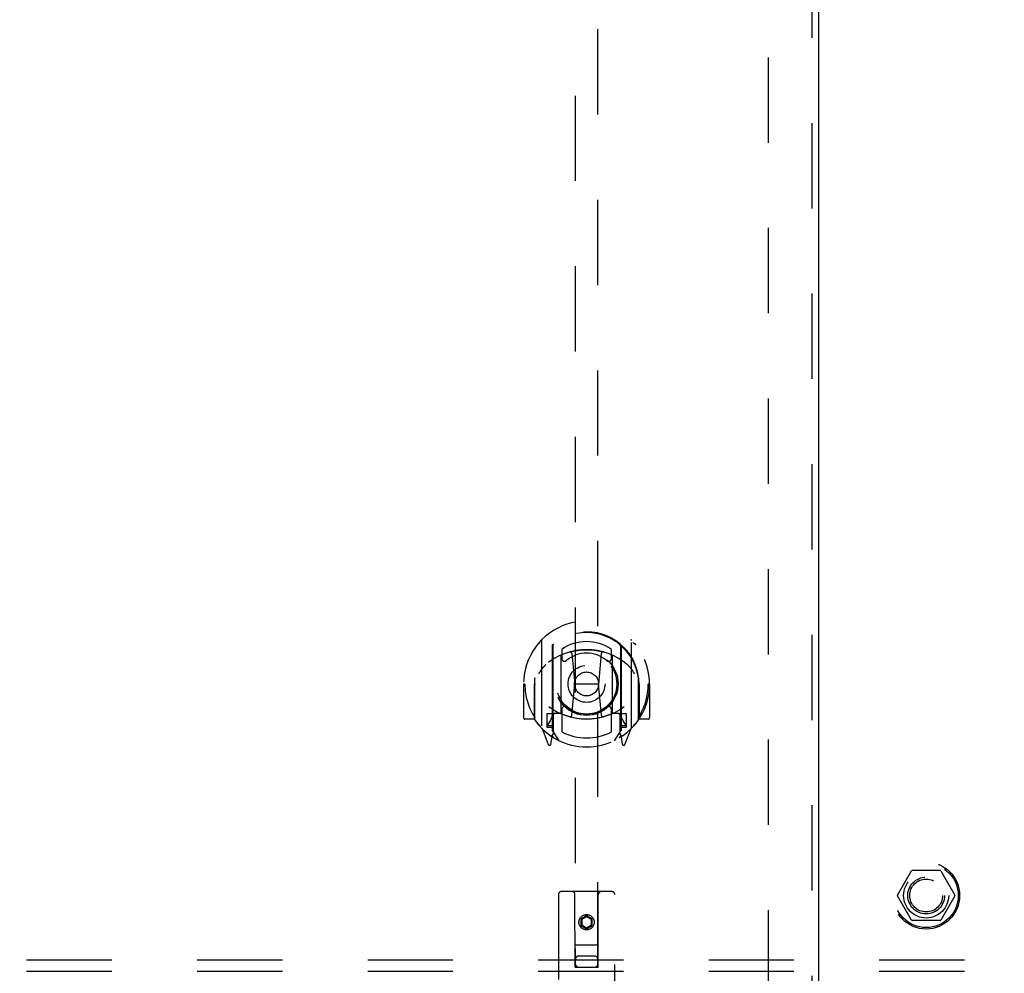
# Model space of a CAD drawing. Header units: inches. Extents: x 0 to 172, y 0 to 111.
# Tile 6 of 23: x 45 to 56, y 37 to 48. Entities that reach past the tile are written whole.
import ezdxf

# ---------------------------------------------------------------- set-up
doc = ezdxf.new("R2010")
doc.units = ezdxf.units.IN
doc.header["$LTSCALE"] = 9.468354
doc.header["$MEASUREMENT"] = 0
doc.linetypes.add('HIDDEN', pattern=[0.2, 0.1, -0.1])
for name, color, linetype in [('DEFAULT_2', 8, 'HIDDEN'), ('DOOR_ASSEMBLY_LEFT', 7, 'CONTINUOUS'), ('SUBPANEL', 7, 'CONTINUOUS')]:
    doc.layers.add(name, color=color, linetype=linetype)

msp = doc.modelspace()

# ---------------------------------------------------------------- linework, layer by layer
at = {"layer": 'DEFAULT_2', "color": 8, "linetype": 'HIDDEN'}
for p, q in [((53.647, 37.046), (53.647, 76.516)), ((55.079, 38.161), (55.234, 38.429)), ((55.551, 38.434), (55.243, 38.434)), ((55.56, 38.429), (55.715, 38.161)), ((55.234, 37.884), (55.079, 38.151)), ((55.715, 38.151), (55.56, 37.884)), ((55.551, 37.879), (55.243, 37.879))]:
    msp.add_line(p, q, dxfattribs=at)
for radius in [0.372, 0.356, 0.204, 0.183]:
    msp.add_circle((55.397, 38.156), radius, dxfattribs=at)
for centre, start, end in [((55.243, 38.424), 90.0113, 149.988), ((55.551, 38.424), 30.0108, 89.9876), ((55.088, 38.156), 150.0117, 209.9873), ((55.706, 38.156), 330.0117, 29.9873), ((55.243, 37.889), 210.0108, 269.9876), ((55.551, 37.889), 270.0113, 329.988)]:
    msp.add_arc(centre, 0.01, start, end, dxfattribs=at)
at = {"layer": 'DOOR_ASSEMBLY_LEFT', "color": 8, "linetype": 'HIDDEN'}
for p, q in [((54.126, 77.031), (54.126, 36.531)), ((51.501, 54.611), (51.501, 37.359)), ((51.751, 37.359), (51.751, 54.611)), ((51.126, 40.987), (51.126, 40.019)), ((51.244, 40.933), (51.244, 39.917)), ((51.251, 40.928), (51.251, 39.925)), ((52.001, 40.928), (52.001, 39.925)), ((52.009, 40.933), (52.009, 39.917)), ((52.126, 40.019), (52.126, 40.987)), ((51.344, 40.185), (51.344, 40.816)), ((51.351, 40.888), (51.351, 40.786)), ((51.464, 40.842), (51.494, 40.503)), ((51.789, 40.842), (51.759, 40.503)), ((51.901, 40.786), (51.901, 40.888)), ((51.909, 40.816), (51.909, 40.185)), ((51.051, 40.57), (51.052, 40.572)), ((51.051, 40.112), (51.051, 40.57)), ((52.201, 40.57), (52.201, 40.572)), ((52.201, 40.112), (52.201, 40.57)), ((50.941, 40.503), (50.926, 40.503)), ((50.926, 40.503), (50.926, 40.13)), ((51.044, 40.503), (51.059, 40.503)), ((51.044, 40.503), (51.044, 40.115)), ((51.463, 40.159), (51.494, 40.503)), ((51.759, 40.503), (51.494, 40.503)), ((51.79, 40.159), (51.759, 40.503)), ((52.209, 40.503), (52.194, 40.503)), ((52.209, 40.503), (52.209, 40.115)), ((52.326, 40.503), (52.311, 40.503)), ((52.326, 40.503), (52.326, 40.13)), ((51.044, 40.115), (51.052, 40.13)), ((51.244, 40.174), (51.184, 40.174)), ((51.184, 40.174), (51.184, 40.024)), ((51.254, 40.157), (51.254, 39.95)), ((51.344, 40.175), (51.271, 40.175)), ((51.34, 40.177), (51.274, 40.177)), ((51.351, 40.224), (51.351, 39.972)), ((51.901, 39.972), (51.901, 40.224)), ((51.981, 40.175), (51.909, 40.175)), ((51.979, 40.177), (51.913, 40.177)), ((51.999, 39.95), (51.999, 40.157)), ((52.069, 40.174), (52.009, 40.174)), ((52.069, 40.024), (52.069, 40.174)), ((52.201, 40.13), (52.209, 40.115)), ((51.044, 40.115), (50.941, 40.115)), ((51.184, 40.024), (51.244, 40.024)), ((51.222, 40.097), (51.192, 40.052)), ((51.196, 40.044), (51.251, 40.044)), ((52.001, 40.044), (52.056, 40.044)), ((52.009, 40.024), (52.069, 40.024)), ((52.061, 40.052), (52.031, 40.097)), ((52.311, 40.115), (52.209, 40.115)), ((51.131, 40.009), (51.201, 39.833)), ((51.222, 39.933), (51.227, 39.93)), ((51.23, 39.836), (51.244, 39.917)), ((51.321, 39.875), (51.251, 39.984)), ((52.001, 39.984), (51.931, 39.875)), ((52.009, 39.917), (52.023, 39.836)), ((52.03, 39.933), (52.03, 39.933)), ((52.03, 39.933), (52.031, 39.933)), ((52.03, 39.933), (52.031, 39.933)), ((52.052, 39.833), (52.122, 40.009)), ((51.314, 38.169), (51.314, 36.444)), ((51.909, 38.199), (51.344, 38.199)), ((51.5, 37.359), (51.496, 38.169)), ((51.753, 37.359), (51.756, 38.169)), ((51.939, 36.444), (51.939, 38.169)), ((51.626, 37.931), (51.564, 37.895)), ((51.564, 37.895), (51.574, 37.89)), ((51.564, 37.895), (51.564, 37.823)), ((51.626, 37.92), (51.574, 37.89)), ((51.574, 37.89), (51.574, 37.829)), ((51.689, 37.895), (51.626, 37.931)), ((51.626, 37.931), (51.626, 37.92)), ((51.679, 37.89), (51.626, 37.92)), ((51.689, 37.895), (51.679, 37.89)), ((51.679, 37.829), (51.679, 37.89)), ((51.689, 37.823), (51.689, 37.895)), ((51.564, 37.823), (51.574, 37.829)), ((51.564, 37.823), (51.626, 37.787)), ((51.574, 37.829), (51.626, 37.799)), ((51.626, 37.799), (51.679, 37.829)), ((51.626, 37.787), (51.689, 37.823)), ((51.626, 37.787), (51.626, 37.799)), ((51.689, 37.823), (51.679, 37.829)), ((51.499, 37.609), (51.754, 37.609)), ((51.711, 37.484), (51.541, 37.484)), ((51.5, 37.359), (51.521, 37.359)), ((51.521, 37.359), (51.731, 37.359)), ((51.731, 37.359), (51.753, 37.359))]:
    msp.add_line(p, q, dxfattribs=at)
at = {"layer": 'DOOR_ASSEMBLY_LEFT', "color": 3, "linetype": 'Continuous'}
msp.add_line((54.201, 77.031), (54.201, 36.531), dxfattribs=at)
at = {"layer": 'DOOR_ASSEMBLY_LEFT', "color": 8, "linetype": 'HIDDEN'}
for points in [[(51.081, 40.942), (51.082, 40.943), (51.082, 40.943), (51.083, 40.944), (51.084, 40.945), (51.085, 40.946), (51.085, 40.947), (51.086, 40.947), (51.087, 40.948), (51.088, 40.949), (51.088, 40.95), (51.089, 40.95), (51.09, 40.951), (51.091, 40.952), (51.091, 40.953), (51.092, 40.953), (51.093, 40.954), (51.094, 40.955), (51.095, 40.955), (51.096, 40.956), (51.096, 40.956), (51.097, 40.957), (51.098, 40.958), (51.099, 40.958), (51.1, 40.959), (51.101, 40.959), (51.102, 40.96), (51.102, 40.96), (51.103, 40.961), (51.104, 40.961), (51.105, 40.962), (51.106, 40.962), (51.107, 40.963), (51.108, 40.963), (51.109, 40.964)], [(52.144, 40.964), (52.145, 40.963), (52.146, 40.963), (52.147, 40.962), (52.148, 40.962), (52.149, 40.961), (52.15, 40.961), (52.15, 40.96), (52.151, 40.96), (52.152, 40.959), (52.153, 40.959), (52.154, 40.958), (52.155, 40.958), (52.156, 40.957), (52.157, 40.956), (52.157, 40.956), (52.158, 40.955), (52.159, 40.955), (52.16, 40.954), (52.161, 40.953), (52.161, 40.953), (52.162, 40.952), (52.163, 40.951), (52.164, 40.95), (52.165, 40.95), (52.165, 40.949), (52.166, 40.948), (52.167, 40.947), (52.168, 40.947), (52.168, 40.946), (52.169, 40.945), (52.17, 40.944), (52.17, 40.943), (52.171, 40.943), (52.172, 40.942)], [(51.439, 40.86), (51.444, 40.861), (51.449, 40.863), (51.455, 40.864), (51.46, 40.865), (51.466, 40.867), (51.471, 40.868), (51.477, 40.869), (51.482, 40.87), (51.487, 40.872), (51.493, 40.873), (51.498, 40.874), (51.504, 40.875), (51.51, 40.876), (51.515, 40.877), (51.521, 40.877), (51.526, 40.878), (51.532, 40.879), (51.537, 40.88), (51.543, 40.88), (51.548, 40.881), (51.554, 40.882), (51.559, 40.882), (51.565, 40.883), (51.571, 40.883), (51.576, 40.884), (51.582, 40.884), (51.587, 40.884), (51.593, 40.885), (51.599, 40.885), (51.604, 40.885), (51.61, 40.885), (51.615, 40.885), (51.621, 40.885), (51.626, 40.885), (51.632, 40.885), (51.638, 40.885), (51.643, 40.885), (51.649, 40.885), (51.654, 40.885), (51.66, 40.885), (51.666, 40.884), (51.671, 40.884), (51.677, 40.884), (51.682, 40.883), (51.688, 40.883), (51.694, 40.882), (51.699, 40.882), (51.705, 40.881), (51.71, 40.88), (51.716, 40.88), (51.721, 40.879), (51.727, 40.878), (51.732, 40.877), (51.738, 40.877), (51.743, 40.876), (51.749, 40.875), (51.754, 40.874), (51.76, 40.873), (51.765, 40.872), (51.771, 40.87), (51.776, 40.869), (51.782, 40.868), (51.787, 40.867), (51.793, 40.865), (51.798, 40.864), (51.804, 40.863), (51.809, 40.861), (51.814, 40.86)], [(51.172, 40.718), (51.171, 40.717), (51.169, 40.715), (51.168, 40.714), (51.166, 40.712), (51.164, 40.711), (51.163, 40.709), (51.161, 40.708), (51.159, 40.706), (51.158, 40.704), (51.156, 40.702), (51.154, 40.7), (51.152, 40.698), (51.15, 40.696), (51.148, 40.694), (51.146, 40.692), (51.144, 40.689), (51.142, 40.687), (51.14, 40.684), (51.138, 40.682), (51.136, 40.679), (51.134, 40.676), (51.131, 40.673), (51.129, 40.67), (51.127, 40.667), (51.124, 40.664), (51.122, 40.66), (51.119, 40.656), (51.117, 40.653), (51.114, 40.649), (51.112, 40.645), (51.109, 40.641), (51.106, 40.636), (51.103, 40.631), (51.1, 40.627), (51.097, 40.622), (51.094, 40.616)], [(52.159, 40.616), (52.156, 40.622), (52.153, 40.627), (52.15, 40.631), (52.147, 40.636), (52.144, 40.641), (52.141, 40.645), (52.139, 40.649), (52.136, 40.653), (52.134, 40.656), (52.131, 40.66), (52.129, 40.664), (52.126, 40.667), (52.124, 40.67), (52.122, 40.673), (52.119, 40.676), (52.117, 40.679), (52.115, 40.682), (52.113, 40.684), (52.111, 40.687), (52.109, 40.689), (52.107, 40.692), (52.105, 40.694), (52.103, 40.696), (52.101, 40.698), (52.099, 40.7), (52.097, 40.702), (52.095, 40.704), (52.094, 40.706), (52.092, 40.708), (52.09, 40.709), (52.089, 40.711), (52.087, 40.712), (52.085, 40.714), (52.084, 40.715), (52.082, 40.717), (52.081, 40.718)], [(51.109, 40.042), (51.108, 40.043), (51.107, 40.043), (51.106, 40.044), (51.105, 40.044), (51.104, 40.045), (51.103, 40.045), (51.102, 40.046), (51.102, 40.046), (51.101, 40.047), (51.1, 40.047), (51.099, 40.048), (51.098, 40.048), (51.097, 40.049), (51.096, 40.049), (51.096, 40.05), (51.095, 40.051), (51.094, 40.051), (51.093, 40.052), (51.092, 40.053), (51.091, 40.053), (51.091, 40.054), (51.09, 40.055), (51.089, 40.055), (51.088, 40.056), (51.088, 40.057), (51.087, 40.058), (51.086, 40.058), (51.085, 40.059), (51.085, 40.06), (51.084, 40.061), (51.083, 40.062), (51.082, 40.062), (51.082, 40.063), (51.081, 40.064)], [(52.172, 40.064), (52.171, 40.063), (52.17, 40.062), (52.17, 40.062), (52.169, 40.061), (52.168, 40.06), (52.168, 40.059), (52.167, 40.058), (52.166, 40.058), (52.165, 40.057), (52.165, 40.056), (52.164, 40.055), (52.163, 40.055), (52.162, 40.054), (52.161, 40.053), (52.161, 40.053), (52.16, 40.052), (52.159, 40.051), (52.158, 40.051), (52.157, 40.05), (52.157, 40.049), (52.156, 40.049), (52.155, 40.048), (52.154, 40.048), (52.153, 40.047), (52.152, 40.047), (52.151, 40.046), (52.15, 40.046), (52.15, 40.045), (52.149, 40.045), (52.148, 40.044), (52.147, 40.044), (52.146, 40.043), (52.145, 40.043), (52.144, 40.042)]]:
    msp.add_lwpolyline(points, dxfattribs=at)
for centre, radius in [((51.626, 40.505), 0.35), ((51.626, 40.505), 0.335), ((51.626, 40.505), 0.205), ((51.626, 40.505), 0.133), ((51.626, 37.859), 0.085), ((51.626, 37.859), 0.0845)]:
    msp.add_circle(centre, radius, dxfattribs=at)
for centre, radius, start, end in [((51.626, 40.503), 0.7, 305.5126, 234.4874), ((51.626, 40.5), 0.583, 0.2464, 179.7536), ((51.626, 40.495), 0.58, 7.6622, 172.3378), ((51.141, 40.987), 0.015, 135.0748, 180), ((51.259, 40.933), 0.015, 130.3587, 180), ((51.271, 40.928), 0.02, 129.3378, 179.9984), ((51.626, 40.495), 0.48, 55.0461, 124.9539), ((51.981, 40.928), 0.02, 0, 50.6594), ((51.994, 40.933), 0.015, 0, 49.6413), ((52.111, 40.987), 0.015, 0, 44.9252), ((51.626, 40.185), 0.7, 49.529, 130.471), ((51.359, 40.816), 0.015, 112.9863, 180), ((51.381, 40.786), 0.03, 180, 311.1261), ((51.626, 40.505), 0.343, 48.8739, 131.1261), ((51.444, 40.84), 0.02, 5.0796, 105.5752), ((51.809, 40.84), 0.02, 74.4248, 174.9204), ((51.871, 40.786), 0.03, 228.8739, 360), ((51.894, 40.816), 0.015, 0, 67.0137), ((51.071, 40.57), 0.02, 172.3378, 180), ((52.181, 40.57), 0.02, 0, 7.6622), ((51.626, 40.503), 0.685, 180, 213.0115), ((51.626, 40.503), 0.685, 326.9885, 360), ((51.626, 40.815), 0.7, 233.2319, 306.7681), ((51.381, 40.224), 0.03, 48.8739, 180), ((51.626, 40.505), 0.343, 228.8739, 311.1261), ((51.871, 40.224), 0.03, 0, 131.1261), ((50.941, 40.13), 0.015, 180, 270), ((51.063, 40.199), 0.188, 327.3208, 360), ((51.271, 40.155), 0.02, 90, 180), ((51.274, 40.157), 0.02, 90, 180), ((51.34, 40.157), 0.02, 66.536, 90), ((51.359, 40.185), 0.015, 180, 247.0137), ((51.626, 40.817), 0.7, 246.536, 293.464), ((51.443, 40.161), 0.02, 254.3869, 354.9204), ((51.809, 40.161), 0.02, 185.0796, 285.6131), ((51.894, 40.185), 0.015, 292.9863, 360), ((51.913, 40.157), 0.02, 90, 113.464), ((51.979, 40.157), 0.02, 0, 90), ((51.981, 40.155), 0.02, 0, 90), ((52.189, 40.199), 0.188, 180, 212.6792), ((52.311, 40.13), 0.015, 270, 360), ((51.071, 40.112), 0.02, 180, 215.2961), ((51.626, 40.505), 0.7, 215.2961, 324.7039), ((51.141, 40.019), 0.015, 180, 224.9252), ((51.196, 40.049), 0.005, 147.3208, 270), ((52.056, 40.049), 0.005, 270, 32.6792), ((52.111, 40.019), 0.015, 315.0748, 360), ((52.181, 40.112), 0.02, 324.7039, 360), ((51.231, 39.949), 0.02, 234.4874, 360), ((51.234, 39.95), 0.02, 234.7457, 360), ((51.271, 39.925), 0.02, 180, 238.5295), ((51.626, 40.505), 0.6, 242.7204, 297.2796), ((51.981, 39.925), 0.02, 301.4688, 359.9992), ((52.019, 39.95), 0.02, 180, 305.2543), ((52.021, 39.949), 0.02, 180, 305.5126), ((51.215, 39.839), 0.015, 201.8041, 350), ((52.038, 39.839), 0.015, 190, 338.1959), ((51.344, 38.169), 0.03, 90, 180), ((51.466, 38.169), 0.03, 0, 90), ((51.786, 38.169), 0.03, 90, 180), ((51.909, 38.169), 0.03, 0, 90), ((51.541, 37.444), 0.04, 90, 180), ((51.541, 37.399), 0.04, 180, 270), ((51.711, 37.444), 0.04, 0, 90), ((51.711, 37.399), 0.04, 270, 360)]:
    msp.add_arc(centre, radius, start, end, dxfattribs=at)
at = {"layer": 'SUBPANEL', "color": 8, "linetype": 'HIDDEN'}
for p, q in [((72.866, 37.438), (37.928, 37.438)), ((72.866, 37.313), (37.928, 37.313))]:
    msp.add_line(p, q, dxfattribs=at)
msp.add_circle((55.397, 38.156), 0.25, dxfattribs=at)

doc.saveas('drawing.dxf')
